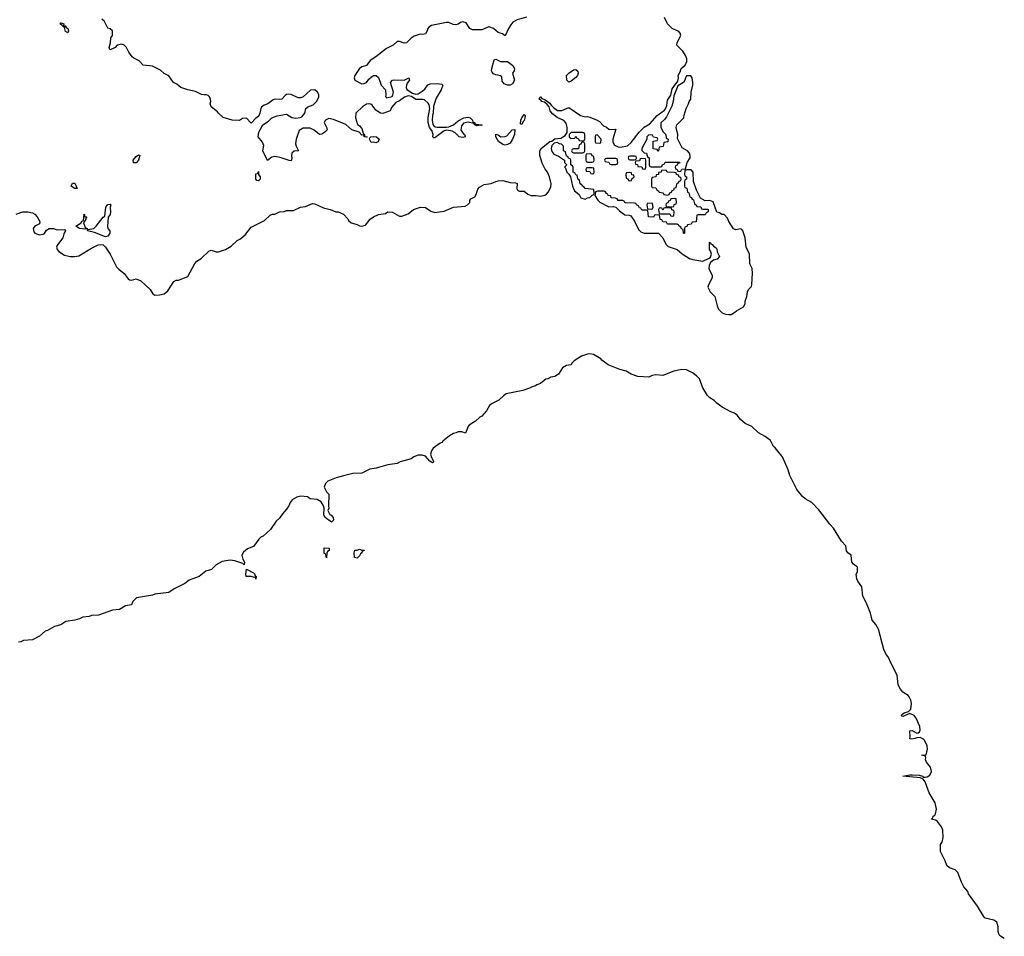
# Model space of a CAD drawing. Header units: inches. Extents: x 2808529 to 2951249, y 860290 to 1033701.
# Tile 81 of 153: x 2863541 to 2871913, y 1010308 to 1018106. Entities that reach past the tile are written whole.
import ezdxf

# ---------------------------------------------------------------- set-up
doc = ezdxf.new("R2010")
doc.units = ezdxf.units.IN
doc.header["$MEASUREMENT"] = 0
doc.layers.add('C8061', color=7, linetype='Continuous')
doc.layers.add('C8071', color=7, linetype='Continuous')

msp = doc.modelspace()

# ---------------------------------------------------------------- linework, layer by layer
at = {"layer": 'C8061', "color": 6}
for points in [[(2863510, 1016450.7), (2863566, 1016470), (2863610, 1016470.4), (2863650, 1016464), (2863670.7, 1016450), (2863690.5, 1016430), (2863710.6, 1016390), (2863710.4, 1016369.6), (2863670.4, 1016349.6), (2863654.8, 1016330), (2863661.6, 1016301.6), (2863670.4, 1016290.4), (2863683.8, 1016283.8), (2863710, 1016274.9), (2863739.1, 1016280.9), (2863752, 1016288), (2863770, 1016314.8), (2863790, 1016330.6), (2863829.5, 1016330.5), (2863850, 1016320.7), (2863870, 1016319.1), (2863922, 1016322), (2863930.8, 1016310), (2863915.2, 1016284.8), (2863906.8, 1016250), (2863861, 1016190), (2863853.4, 1016170), (2863858.8, 1016150), (2863872.7, 1016132.7), (2863921.6, 1016101.6), (2863970, 1016090.6), (2864010, 1016090.6), (2864043.7, 1016096.3), (2864150, 1016162.8), (2864208.7, 1016190), (2864230, 1016194), (2864250, 1016190.7), (2864270.3, 1016170.3), (2864310.4, 1016110.4), (2864364.5, 1016004.5), (2864383, 1015983), (2864430, 1015946), (2864462.5, 1015902.5), (2864474, 1015894), (2864490, 1015890.7), (2864530, 1015900.7), (2864570, 1015884), (2864650, 1015811), (2864673.2, 1015773.2), (2864690, 1015762.8), (2864730, 1015764), (2864770, 1015774), (2864800.7, 1015799.3), (2864850, 1015878.8), (2864870, 1015890.6), (2864890, 1015890.7), (2864970, 1015921), (2865030, 1016030.7), (2865048.2, 1016051.8), (2865085.1, 1016074.9), (2865150, 1016136), (2865170, 1016146), (2865210, 1016130.8), (2865230, 1016130.8), (2865290, 1016151), (2865339.5, 1016180.5), (2865390, 1016226), (2865419.5, 1016240.5), (2865460.9, 1016279.1), (2865510, 1016341), (2865622, 1016398), (2865670, 1016442.8), (2865690, 1016450.7), (2865710, 1016450.8), (2865750, 1016470.8), (2865790, 1016474.8), (2865810, 1016482.8), (2865870, 1016482.8), (2865928, 1016510), (2865970, 1016516.3), (2866030, 1016542), (2866050, 1016539.1), (2866125.2, 1016505.2), (2866182, 1016490), (2866230, 1016470.5), (2866250, 1016470.4), (2866270, 1016464), (2866294, 1016450), (2866330, 1016410.7), (2866337.1, 1016397.1), (2866358.5, 1016378.5), (2866410, 1016364), (2866430, 1016353.4), (2866450, 1016350.5), (2866480.9, 1016359.1), (2866521.2, 1016410), (2866548.7, 1016430), (2866592.5, 1016447.5), (2866650, 1016457.3), (2866670, 1016470.4), (2866710, 1016467.3), (2866770, 1016434), (2866790, 1016433.4), (2866845.4, 1016454.6), (2866890, 1016490.4), (2866950, 1016510.4), (2866990, 1016506.8), (2867036.7, 1016476.7), (2867070, 1016464.9), (2867150, 1016475.5), (2867230, 1016510.5), (2867330, 1016520.7), (2867349.6, 1016530.4), (2867369.2, 1016550), (2867369.3, 1016570.7), (2867377.2, 1016582.8), (2867410, 1016598), (2867422, 1016618), (2867435.5, 1016664.5), (2867450, 1016681), (2867490, 1016702.8), (2867550, 1016713.4), (2867589.6, 1016730.4), (2867610, 1016734), (2867650, 1016737.3), (2867710, 1016720.7), (2867756.8, 1016716.8), (2867770, 1016711.3), (2867766.8, 1016670), (2867774.4, 1016654.4), (2867790, 1016646), (2867830, 1016646), (2867861.1, 1016621.1), (2867890, 1016610.7), (2867930, 1016610.6), (2867970, 1016604), (2868007, 1016613), (2868019.5, 1016620.5), (2868037.5, 1016642.5), (2868057, 1016683), (2868061.2, 1016710), (2868046.6, 1016770), (2868029.6, 1016809.6), (2868010, 1016835.3), (2867984.1, 1016884.1), (2867963.7, 1016950), (2867963.7, 1016990), (2867974, 1017010), (2868050, 1017070.4), (2868066.8, 1017073.2), (2868090, 1017092.7), (2868140.9, 1017099.1), (2868179.5, 1017120.5), (2868195.3, 1017144.7), (2868197.2, 1017190), (2868186.6, 1017226.6), (2868167, 1017247), (2868110, 1017273.2), (2868070, 1017303.7), (2868052.7, 1017330), (2868043.2, 1017363.2), (2868024.8, 1017384.8), (2868003.2, 1017403.2), (2867978, 1017410), (2867976.4, 1017416.4), (2867958, 1017430), (2867966, 1017450), (2867970.5, 1017450.5), (2867978, 1017438), (2868010, 1017424.7), (2868030, 1017410.8), (2868050, 1017394.8), (2868058.8, 1017378.8), (2868079.3, 1017359.3), (2868113.2, 1017333.2), (2868150, 1017333.4), (2868210, 1017358), (2868310, 1017290.6), (2868350, 1017280.7), (2868370, 1017282.8), (2868390, 1017277.3), (2868450, 1017250.8), (2868470, 1017238.8), (2868503.8, 1017203.8), (2868530.3, 1017190.3), (2868550, 1017174), (2868570, 1017170.8), (2868610, 1017174), (2868584, 1017090), (2868585.2, 1017065.2), (2868598.5, 1017038.5), (2868630, 1017022.8), (2868650, 1017021), (2868710, 1017034), (2868740.1, 1017059.9), (2868809.4, 1017150), (2868849.7, 1017190.3), (2868899.6, 1017220.4), (2868962, 1017290), (2869024.5, 1017335.5), (2869033.2, 1017346.8), (2869044.5, 1017375.5), (2869050, 1017422), (2869077.2, 1017462.8), (2869090, 1017518), (2869136.5, 1017583.5), (2869142.7, 1017610), (2869139, 1017630), (2869158, 1017662), (2869166.6, 1017690), (2869200.1, 1017719.9), (2869212.7, 1017750), (2869212.3, 1017772.3), (2869201.6, 1017801.6), (2869179.1, 1017839.1), (2869129.5, 1017890), (2869130, 1017911.3), (2869162.7, 1017970), (2869157.2, 1017990), (2869145.1, 1018005.1), (2869089.3, 1018030), (2869050, 1018069.3), (2869023.6, 1018123.6)], [(2867850, 1018127), (2867770, 1018104.5), (2867734.9, 1018085.1), (2867716.7, 1018063.3), (2867696.3, 1018030), (2867670, 1017968.7), (2867645.6, 1017985.6), (2867610, 1017997.2), (2867570, 1018029.6), (2867530, 1018043.7), (2867470, 1018019.3), (2867390, 1018018), (2867369.6, 1018029.6), (2867337.6, 1018077.6), (2867310, 1018087), (2867290, 1018080.9), (2867270, 1018067), (2867250, 1018062), (2867225.8, 1018065.8), (2867190, 1018080.9), (2867170, 1018082), (2867043.8, 1018056.2), (2867018.5, 1018041.5), (2867010.4, 1018029.6), (2867006.8, 1018010), (2866990, 1017985.2), (2866970, 1017979.3), (2866950, 1017982), (2866930, 1017978), (2866895.8, 1017964.2), (2866870.4, 1017949.6), (2866830, 1017909.4), (2866810, 1017906.6), (2866770, 1017921.2), (2866750, 1017919), (2866716, 1017890), (2866659.3, 1017860.7), (2866570, 1017789.5), (2866520.4, 1017759.6), (2866490, 1017715.3), (2866450, 1017705.2), (2866431, 1017690), (2866390.7, 1017630), (2866386, 1017610), (2866390.7, 1017590.7), (2866450, 1017559.1), (2866470, 1017562), (2866489.6, 1017570.4), (2866510, 1017601), (2866530, 1017618), (2866550, 1017630.8), (2866571.3, 1017630), (2866592.7, 1017612.7), (2866614.8, 1017550), (2866650.7, 1017510), (2866655.3, 1017464.7), (2866651.6, 1017451.6), (2866661, 1017441), (2866709.1, 1017450.9), (2866714.8, 1017465.2), (2866719.3, 1017490), (2866693.2, 1017570), (2866710, 1017590.8), (2866730, 1017594.8), (2866809.2, 1017590.8), (2866850.5, 1017610.5), (2866856, 1017590), (2866835.2, 1017564.8), (2866830.4, 1017550), (2866827.3, 1017530), (2866833, 1017513), (2866882, 1017482), (2866910, 1017473), (2866930, 1017476.3), (2866963, 1017497), (2866986, 1017514), (2867010, 1017550.5), (2867030, 1017559.1), (2867090, 1017564), (2867130, 1017558), (2867138, 1017550), (2867124, 1017510), (2867082.4, 1017437.6), (2867060.7, 1017370), (2867057.3, 1017310), (2867050.7, 1017290), (2867046.8, 1017250), (2867054.4, 1017214.4), (2867063.5, 1017203.5), (2867074.8, 1017194.8), (2867090.7, 1017190.7), (2867169.3, 1017190.7), (2867190, 1017194.8), (2867230, 1017211), (2867270, 1017246), (2867318, 1017270), (2867350, 1017277.3), (2867370, 1017270.8), (2867390.6, 1017250), (2867394.8, 1017234.8), (2867411.3, 1017230), (2867414, 1017214), (2867422, 1017218), (2867469.3, 1017210.7), (2867470, 1017206), (2867448, 1017208), (2867430, 1017204), (2867408, 1017210), (2867402, 1017222), (2867353.2, 1017233.2), (2867315.2, 1017224.8), (2867298, 1017202), (2867292.7, 1017170), (2867304.9, 1017144.9), (2867313.4, 1017133.4), (2867322, 1017130), (2867330, 1017114), (2867330, 1017109.6), (2867310, 1017102.9), (2867279, 1017110), (2867242.4, 1017142.4), (2867217.2, 1017157.2), (2867173.2, 1017166.8), (2867150, 1017159), (2867070, 1017099.3), (2867061.5, 1017101.5), (2867054, 1017110), (2867056, 1017130), (2867044.1, 1017164.1), (2867025.2, 1017190), (2867013.2, 1017230), (2867013.6, 1017273.6), (2867027, 1017350), (2867021.5, 1017381.5), (2867014.5, 1017394.5), (2866982.9, 1017422.9), (2866970, 1017427.3), (2866910, 1017427), (2866872.7, 1017452.7), (2866843, 1017457), (2866813.8, 1017446.2), (2866770, 1017416), (2866738.5, 1017401.5), (2866701.4, 1017358.6), (2866690, 1017329.3), (2866630, 1017306.6), (2866610, 1017309.4), (2866570, 1017336), (2866538.4, 1017378.4), (2866526.8, 1017386.8), (2866510, 1017389.5), (2866490, 1017386.6), (2866455.2, 1017364.8), (2866403.4, 1017316.6), (2866398.8, 1017310), (2866396.3, 1017270), (2866413.2, 1017213.2), (2866430, 1017202.8), (2866450, 1017181), (2866461.4, 1017141.4), (2866472, 1017128), (2866472, 1017112), (2866494, 1017110), (2866490, 1017106), (2866468.7, 1017110), (2866466, 1017126), (2866450, 1017124), (2866427.7, 1017147.7), (2866364, 1017170), (2866315.1, 1017215.1), (2866210, 1017257.2), (2866170, 1017265.2), (2866142, 1017250), (2866131, 1017230), (2866150, 1017192), (2866154, 1017170), (2866136, 1017150), (2866110, 1017133.2), (2866089.2, 1017130), (2866046, 1017166), (2866010, 1017182), (2865950, 1017183.7), (2865917.5, 1017162.5), (2865890.6, 1017090), (2865886.8, 1017050), (2865890.7, 1017030), (2865912, 1016990), (2865874, 1016986), (2865856, 1016970), (2865850.8, 1016950), (2865854.8, 1016925.2), (2865850, 1016906), (2865831.6, 1016908.4), (2865754.8, 1016934.8), (2865710, 1016941.2), (2865683.5, 1016936.5), (2865648.4, 1016908.4), (2865609, 1016990), (2865615.5, 1017035.5), (2865604.1, 1017064.1), (2865569.2, 1017110), (2865574, 1017150), (2865609, 1017210), (2865656.6, 1017243.4), (2865685.2, 1017270), (2865730, 1017287.3), (2865810, 1017300.7), (2865854.4, 1017274.4), (2865890, 1017266.8), (2865927, 1017273), (2865940.2, 1017279.8), (2865965.2, 1017310), (2865973.2, 1017350), (2865990, 1017364), (2866037.6, 1017382.4), (2866067.7, 1017412.3), (2866083.7, 1017450), (2866083.7, 1017470), (2866074, 1017490), (2866050, 1017509.4), (2866012.8, 1017507.2), (2865950.8, 1017450), (2865930, 1017442), (2865910, 1017442), (2865850, 1017469.6), (2865830, 1017473.2), (2865810, 1017469.4), (2865798.4, 1017461.6), (2865770, 1017429), (2865750, 1017426), (2865710, 1017429.4), (2865695.5, 1017424.5), (2865650, 1017389.4), (2865620.9, 1017379.1), (2865597.3, 1017362.7), (2865590.5, 1017349.5), (2865584, 1017310), (2865570, 1017282), (2865550, 1017268.7), (2865510, 1017226), (2865469, 1017269), (2865434.4, 1017265.6), (2865410, 1017249.5), (2865346, 1017250), (2865270, 1017273.2), (2865230, 1017309.3), (2865222, 1017322), (2865170, 1017364), (2865161.2, 1017390), (2865166, 1017410), (2865162.7, 1017430), (2865154, 1017450), (2865142, 1017462), (2865130, 1017467), (2865110, 1017465.1), (2865088, 1017470), (2865036.2, 1017496.2), (2864970, 1017509.6), (2864909.8, 1017529.7), (2864877.2, 1017557.2), (2864849.5, 1017570), (2864810, 1017629.2), (2864770, 1017646.6), (2864737.2, 1017677.2), (2864670, 1017709.6), (2864590, 1017719.3), (2864557, 1017757), (2864510, 1017777.2), (2864497.2, 1017790), (2864469.7, 1017829.7), (2864450, 1017869), (2864429.4, 1017889.4), (2864410, 1017897.2), (2864370.8, 1017889.2), (2864351.3, 1017870), (2864330, 1017857.2), (2864306, 1017850), (2864301.2, 1017870), (2864313.2, 1017910), (2864316, 1017950), (2864329, 1017971), (2864329.2, 1018010), (2864310, 1018029.2), (2864290, 1018034), (2864261.2, 1018090), (2864239, 1018110)], [(2870000, 1014420.7), (2869964.1, 1014464.1), (2869950, 1014474), (2869925.6, 1014525.6), (2869880.1, 1014560.1), (2869822.7, 1014590), (2869765.1, 1014645.1), (2869709.4, 1014670), (2869670, 1014704.5), (2869641.6, 1014741.6), (2869618.9, 1014758.9), (2869589, 1014770), (2869514, 1014810), (2869470, 1014842.7), (2869446.3, 1014866.3), (2869409.6, 1014890), (2869389.6, 1014910), (2869350, 1014975.3), (2869322.7, 1015050), (2869297.2, 1015077.2), (2869262.7, 1015102.7), (2869210, 1015127.6), (2869170, 1015129.6), (2869102.8, 1015117.2), (2869010, 1015078), (2868950, 1015084.7), (2868919.9, 1015080.1), (2868890, 1015065.6), (2868798, 1015070), (2868739, 1015090), (2868696.9, 1015116.9), (2868644, 1015130), (2868546, 1015170), (2868489.7, 1015210), (2868482, 1015222), (2868418.9, 1015258.9), (2868390, 1015263.5), (2868370, 1015261.6), (2868317.7, 1015242.3), (2868255.8, 1015204.2), (2868236.5, 1015183.5), (2868230, 1015169.8), (2868190, 1015164.7), (2868155.6, 1015144.4), (2868122, 1015090), (2868090.7, 1015070), (2868056.2, 1015063.8), (2868030.7, 1015050), (2868013.5, 1015046.5), (2867970.4, 1015010), (2867939, 1015001), (2867926, 1014990), (2867897.7, 1014982.3), (2867874.8, 1014970), (2867818, 1014950), (2867677.6, 1014922.4), (2867653.9, 1014906.1), (2867616.3, 1014870), (2867559.5, 1014840.5), (2867536.2, 1014823.8), (2867510, 1014777.2), (2867470, 1014733.2), (2867454.3, 1014725.7), (2867417.3, 1014690), (2867363.1, 1014656.9), (2867353.7, 1014646.3), (2867332.4, 1014587.6), (2867299.1, 1014599.1), (2867270, 1014600.7), (2867250.8, 1014590), (2867230, 1014586), (2867194.3, 1014565.7), (2867138.7, 1014521.3), (2867130.4, 1014510), (2867115.8, 1014504.2), (2867058, 1014462), (2867041.4, 1014438.6), (2867035.3, 1014410), (2867041.7, 1014381.7), (2867059.1, 1014350), (2867058.5, 1014341.5), (2867050, 1014337.2), (2867029.6, 1014350), (2866992, 1014392), (2866962, 1014402), (2866930, 1014400.7), (2866892.9, 1014387.1), (2866870, 1014369.6), (2866776.1, 1014343.9), (2866750, 1014329.6), (2866670, 1014318), (2866572, 1014290), (2866518.5, 1014281.5), (2866450, 1014249.5), (2866374.4, 1014245.6), (2866294.2, 1014225.8), (2866231.9, 1014208.1), (2866160.9, 1014179.1), (2866139.8, 1014160.2), (2866130.6, 1014130), (2866150.4, 1014090.4), (2866170.7, 1014070), (2866166, 1013970), (2866170.4, 1013949.6), (2866162, 1013930), (2866176.9, 1013896.9), (2866190, 1013891), (2866206, 1013870), (2866210.5, 1013849.5), (2866192, 1013830), (2866138, 1013870), (2866128, 1013890), (2866129, 1013950), (2866124, 1013970), (2866105.6, 1014005.6), (2866070, 1014025.2), (2866010, 1014029.4), (2865987.2, 1014047.2), (2865930, 1014053.2), (2865895.9, 1014044.1), (2865858.8, 1014021.2), (2865841.4, 1013998.6), (2865830, 1013969.4), (2865810, 1013940.9), (2865776.5, 1013903.5), (2865750, 1013865.1), (2865721.4, 1013838.6), (2865672.7, 1013770), (2865610, 1013712.7), (2865594.4, 1013705.6), (2865572.9, 1013687.1), (2865530, 1013625.1), (2865476.4, 1013603.6), (2865442.8, 1013577.2), (2865430.4, 1013550), (2865437.1, 1013517.1), (2865452, 1013490), (2865450, 1013468), (2865439.3, 1013479.3), (2865370, 1013503.7), (2865330, 1013507.3), (2865262.8, 1013497.2), (2865211.5, 1013468.5), (2865170.4, 1013430), (2865124.1, 1013415.9), (2865066, 1013370), (2864981.1, 1013338.9), (2864946, 1013310), (2864855.6, 1013264.4), (2864810, 1013232.7), (2864690, 1013218), (2864670, 1013209.7), (2864532.7, 1013187.3), (2864502.9, 1013157.1), (2864490, 1013129.6), (2864439.9, 1013120.1), (2864390, 1013089.4), (2864330, 1013082.9), (2864210, 1013039.5), (2864150, 1013037), (2864131.3, 1013030), (2864076.7, 1013023.3), (2864050, 1013008.4), (2864010, 1012997), (2863933.7, 1012986.3), (2863890, 1012958), (2863835.4, 1012944.6), (2863776.3, 1012910), (2863756.7, 1012903.3), (2863710, 1012862.9), (2863650.8, 1012830), (2863574.4, 1012825.6), (2863550, 1012812.7), (2863530, 1012809.3)]]:
    msp.add_lwpolyline(points, dxfattribs=at)
for points in [[(2863914, 1018054), (2863926, 1018054), (2863937.3, 1018037.3), (2863950, 1018030.7), (2863957, 1018010), (2863950, 1017993.2), (2863930, 1018004), (2863921.2, 1018038.8), (2863926, 1018046), (2863914, 1018046), (2863900.4, 1018060.4), (2863881.2, 1018070), (2863890, 1018078.8), (2863916, 1018070)], [(2867710, 1017549.4), (2867690, 1017549.5), (2867659.5, 1017559.5), (2867643.2, 1017583.2), (2867640.4, 1017620.4), (2867630, 1017628.7), (2867590, 1017635.3), (2867570, 1017644), (2867558, 1017658), (2867552.7, 1017670), (2867554.5, 1017690), (2867574.6, 1017765.4), (2867590, 1017770.5), (2867630, 1017750.8), (2867690, 1017750.7), (2867734.6, 1017714.6), (2867746.8, 1017690), (2867744.7, 1017670), (2867731.3, 1017650), (2867746.8, 1017590), (2867730, 1017559)], [(2868210, 1017574), (2868194, 1017590), (2868189.6, 1017630.4), (2868209.5, 1017650.5), (2868250, 1017678), (2868270, 1017681), (2868286.8, 1017666.8), (2868290.5, 1017650), (2868284, 1017630), (2868270, 1017613.2), (2868230, 1017582.7)], [(2869248.7, 1017628.7), (2869210, 1017628), (2869201, 1017610), (2869198, 1017590), (2869184.7, 1017570), (2869137.3, 1017542.7), (2869102.8, 1017457.2), (2869098, 1017410), (2869084.7, 1017370), (2869039.8, 1017280.2), (2869023.6, 1017256.4), (2868991.3, 1017228.7), (2868991.3, 1017190), (2869011.6, 1017151.6), (2869034, 1017130), (2869038, 1017098), (2869054, 1017090), (2869052.7, 1017067.3), (2869018, 1017062), (2869012.7, 1017027.3), (2868978, 1017022), (2868974, 1016990), (2868970, 1016986), (2868962, 1017002), (2868928, 1017008), (2868926, 1017030), (2868927.3, 1017072.7), (2868962, 1017078), (2868966, 1017090), (2868962, 1017102), (2868930, 1017106), (2868922, 1017122), (2868890, 1017126), (2868874, 1017110), (2868874, 1017090), (2868831.3, 1017010), (2868832, 1016992), (2868852, 1016972), (2868872, 1016970), (2868878, 1016938), (2868894, 1016930), (2868894, 1016870), (2868898, 1016858), (2868910, 1016854), (2868990, 1016854), (2869002, 1016858), (2869007.3, 1016872.7), (2869022, 1016878), (2869030, 1016894), (2869150, 1016894), (2869152.7, 1016887.3), (2869138, 1016882), (2869132.7, 1016867.3), (2869118, 1016862), (2869114, 1016850), (2869118, 1016838), (2869132.7, 1016832.7), (2869138, 1016818), (2869150, 1016814), (2869162, 1016818), (2869170, 1016834), (2869202, 1016838), (2869215.3, 1016890), (2869242, 1016930), (2869242, 1016950), (2869235.3, 1016970), (2869218, 1016990), (2869175.3, 1017015.3), (2869135.3, 1017095.3), (2869137.2, 1017130), (2869122, 1017190), (2869129.3, 1017210.7), (2869188.7, 1017270), (2869190, 1017294), (2869209, 1017350), (2869229, 1017390), (2869234, 1017410), (2869249, 1017430), (2869249.6, 1017490), (2869265.2, 1017550), (2869265.2, 1017570), (2869259, 1017610)], [(2867810, 1017215.3), (2867800.2, 1017220.2), (2867801.2, 1017250), (2867810, 1017272), (2867830, 1017298), (2867838, 1017290), (2867835.5, 1017270), (2867830, 1017249), (2867820.5, 1017239.5)], [(2866570, 1017059.3), (2866550, 1017065.2), (2866530, 1017062), (2866515.3, 1017090), (2866518, 1017102), (2866526, 1017110), (2866550, 1017113), (2866576, 1017110), (2866597.3, 1017090), (2866590, 1017066)], [(2867670, 1017039.6), (2867650, 1017043.6), (2867613.2, 1017070), (2867589.6, 1017110), (2867588.9, 1017131.1), (2867610, 1017126), (2867630.6, 1017110.6), (2867670, 1017110.7), (2867683.2, 1017116.8), (2867728.7, 1017170), (2867750, 1017171.3), (2867746.8, 1017130), (2867730, 1017089), (2867710, 1017054), (2867690, 1017043.6)], [(2868330, 1017146), (2868230, 1017146), (2868214, 1017130), (2868214, 1017110), (2868230, 1017094), (2868262, 1017098), (2868270, 1017114), (2868278, 1017098), (2868292.7, 1017092.7), (2868298, 1017078), (2868330, 1017074), (2868342, 1017078), (2868346, 1017090), (2868346, 1017130), (2868342, 1017142)], [(2868450, 1017126), (2868438, 1017122), (2868434, 1017110), (2868434, 1017070), (2868438, 1017058), (2868470, 1017054), (2868482, 1017058), (2868486, 1017090)], [(2868110, 1017062), (2868085.4, 1017054.6), (2868065.2, 1017034.8), (2868060.7, 1017010), (2868064.9, 1016984.9), (2868083, 1016963), (2868123.5, 1016943.5), (2868174, 1016910), (2868174, 1016890), (2868194, 1016870), (2868174, 1016850), (2868182, 1016842), (2868192, 1016810), (2868211.3, 1016791.3), (2868224.7, 1016770), (2868242, 1016690), (2868258, 1016650), (2868298, 1016618), (2868311.6, 1016591.6), (2868350, 1016578), (2868370, 1016591.3), (2868390, 1016592), (2868410, 1016614), (2868422, 1016618), (2868426, 1016630), (2868422, 1016662), (2868348.4, 1016668.4), (2868342, 1016682), (2868326, 1016690), (2868322, 1016702), (2868306, 1016710), (2868302, 1016742), (2868288, 1016750), (2868282, 1016782), (2868270, 1016786), (2868262, 1016802), (2868248.4, 1016808.4), (2868247.3, 1016847.3), (2868242, 1016862), (2868226, 1016870), (2868226, 1016910), (2868222, 1016922), (2868207.3, 1016927.3), (2868202, 1016942), (2868190, 1016946), (2868182, 1016982), (2868166, 1016990), (2868166, 1017030), (2868148, 1017048), (2868130, 1017048.7)], [(2868330, 1017066), (2868318, 1017062), (2868312.7, 1017047.3), (2868298, 1017042), (2868292.7, 1017007.3), (2868250, 1017006), (2868238, 1017002), (2868234, 1016990), (2868238, 1016978), (2868250, 1016974), (2868330, 1016974), (2868342, 1016978), (2868346, 1016990), (2868346, 1017050), (2868342, 1017062)], [(2864530, 1016887.3), (2864508.1, 1016888.1), (2864506, 1016910), (2864530, 1016942.8), (2864550, 1016957.3), (2864561, 1016950), (2864550.5, 1016910.5)], [(2868390, 1016966), (2868358, 1016962), (2868354, 1016950), (2868354, 1016910), (2868358, 1016898), (2868370, 1016894), (2868410, 1016894), (2868422, 1016898), (2868426, 1016910), (2868422, 1016942), (2868407.3, 1016947.3), (2868402, 1016962)], [(2868770, 1016946), (2868730, 1016946), (2868718, 1016942), (2868714, 1016930), (2868718, 1016918), (2868730, 1016914), (2868770, 1016914), (2868782, 1016918), (2868786, 1016930), (2868782, 1016942)], [(2868410, 1016846), (2868370, 1016846), (2868358, 1016842), (2868354, 1016830), (2868358, 1016818), (2868390, 1016814), (2868398, 1016798), (2868410, 1016794), (2868422, 1016798), (2868426, 1016810), (2868422, 1016842)], [(2868610, 1016926), (2868530, 1016926), (2868518, 1016922), (2868514, 1016910), (2868518, 1016898), (2868550, 1016894), (2868558, 1016878), (2868570, 1016874), (2868610, 1016874), (2868622, 1016878), (2868626, 1016890), (2868622, 1016922)], [(2868830, 1016926), (2868818, 1016922), (2868810, 1016906), (2868778, 1016902), (2868774, 1016890), (2868778, 1016878), (2868792.7, 1016872.7), (2868798, 1016858), (2868830, 1016854), (2868838, 1016838), (2868850, 1016834), (2868862, 1016838), (2868866, 1016850), (2868866, 1016910), (2868862, 1016922)], [(2865570, 1016735.3), (2865558, 1016738), (2865549, 1016750), (2865550, 1016794), (2865562, 1016798), (2865570, 1016814), (2865571.3, 1016790), (2865584.7, 1016770), (2865584.7, 1016750)], [(2869250, 1016828), (2869212.7, 1016827.3), (2869198, 1016822), (2869194, 1016790), (2869198, 1016778), (2869212, 1016770), (2869211.6, 1016748.4), (2869198, 1016742), (2869194, 1016730), (2869194, 1016690), (2869198, 1016678), (2869212.7, 1016672.7), (2869218, 1016638), (2869231.6, 1016631.6), (2869238, 1016598), (2869250, 1016594), (2869258, 1016578), (2869270, 1016574), (2869278, 1016538), (2869292, 1016532), (2869298, 1016518), (2869332.7, 1016512.7), (2869338, 1016498), (2869350, 1016494), (2869390, 1016494), (2869394, 1016490), (2869394, 1016470), (2869378, 1016462), (2869370, 1016446), (2869310, 1016446), (2869298, 1016442), (2869292.7, 1016387.3), (2869258, 1016382), (2869250, 1016366), (2869218, 1016362), (2869212.7, 1016347.3), (2869198, 1016342), (2869194, 1016330), (2869194, 1016290), (2869190, 1016286), (2869186, 1016290), (2869182, 1016322), (2869167.3, 1016327.3), (2869162, 1016342), (2869148, 1016348), (2869142, 1016362), (2869130, 1016366), (2869050, 1016366), (2869042, 1016382), (2869010, 1016386), (2869002, 1016402), (2868987.3, 1016407.3), (2868982, 1016442), (2868950, 1016446), (2868938, 1016442), (2868930, 1016426), (2868887.3, 1016427.3), (2868882, 1016482), (2868870, 1016486), (2868830, 1016486), (2868822, 1016502), (2868810, 1016506), (2868802, 1016522), (2868786, 1016530), (2868782, 1016542), (2868770, 1016546), (2868692, 1016548), (2868686, 1016550), (2868682, 1016562), (2868668, 1016568), (2868628.9, 1016568.9), (2868622, 1016582), (2868607.3, 1016587.3), (2868570, 1016589), (2868566, 1016606), (2868546, 1016610), (2868542, 1016622), (2868530, 1016626), (2868522, 1016642), (2868510, 1016646), (2868452.7, 1016647.3), (2868438, 1016642), (2868432, 1016610), (2868456, 1016570), (2868473, 1016553), (2868550, 1016514.8), (2868590, 1016518), (2868610, 1016511.3), (2868639.9, 1016479.9), (2868685.8, 1016445.8), (2868722.8, 1016442.8), (2868736.3, 1016436.3), (2868770, 1016391.3), (2868802, 1016322), (2868821.6, 1016301.6), (2868850.6, 1016290.6), (2868971.3, 1016290), (2869010, 1016251.3), (2869035.9, 1016195.9), (2869055.9, 1016175.9), (2869130.4, 1016150.4), (2869172.8, 1016112.8), (2869235.5, 1016075.5), (2869265.5, 1016065.5), (2869350, 1016050.8), (2869404, 1016076), (2869413.6, 1016086.4), (2869422, 1016110), (2869418, 1016130), (2869406, 1016150), (2869406, 1016210), (2869412.7, 1016212.7), (2869418, 1016198), (2869430, 1016194), (2869439.6, 1016179.6), (2869463.6, 1016163.6), (2869470, 1016154), (2869472, 1016130), (2869492, 1016090), (2869471.3, 1016070), (2869440.4, 1016059.6), (2869418, 1016042), (2869403.8, 1016016.2), (2869402, 1015990), (2869430.4, 1015930), (2869430.4, 1015910), (2869397.3, 1015850), (2869393.4, 1015830), (2869410.7, 1015790), (2869453, 1015750), (2869470.3, 1015670.3), (2869482, 1015642), (2869513.4, 1015613.4), (2869542, 1015602), (2869570, 1015597.1), (2869590, 1015599.1), (2869622.5, 1015617.5), (2869635.3, 1015630), (2869696.6, 1015663.4), (2869709.4, 1015690), (2869709.6, 1015710), (2869722.9, 1015750), (2869730, 1015791.3), (2869738, 1015810), (2869762.7, 1015837.3), (2869767.5, 1015852.5), (2869772.3, 1015950), (2869767.9, 1015987.9), (2869749.6, 1016030), (2869747, 1016110), (2869719, 1016170), (2869709, 1016250), (2869689, 1016309), (2869680.4, 1016320.4), (2869670, 1016328), (2869630, 1016318), (2869610, 1016328), (2869570, 1016388), (2869558.6, 1016418.6), (2869530, 1016448.7), (2869510, 1016449), (2869490, 1016462), (2869468.7, 1016468.7), (2869436.5, 1016556.5), (2869410, 1016568.7), (2869370, 1016566), (2869328.7, 1016588.7), (2869294.6, 1016654.6), (2869268.9, 1016728.9), (2869268.4, 1016808.4)], [(2868730, 1016806), (2868698, 1016802), (2868694, 1016790), (2868698, 1016758), (2868712.7, 1016752.7), (2868718, 1016738), (2868730, 1016734), (2868742, 1016738), (2868747.3, 1016752.7), (2868766, 1016770), (2868762, 1016782), (2868747.3, 1016787.3), (2868742, 1016802)], [(2869010, 1016826), (2868998, 1016822), (2868994, 1016810), (2868974, 1016806), (2868972, 1016790), (2868954, 1016786), (2868950, 1016768), (2868918, 1016762), (2868914, 1016750), (2868914, 1016690), (2868918, 1016678), (2868950, 1016674), (2868958, 1016658), (2868974, 1016650), (2868978, 1016638), (2869011.6, 1016631.6), (2869018, 1016618), (2869050, 1016614), (2869062, 1016618), (2869070, 1016634), (2869082, 1016638), (2869090, 1016654), (2869102, 1016658), (2869110, 1016674), (2869122, 1016678), (2869130, 1016714), (2869142, 1016718), (2869147.3, 1016732.7), (2869162, 1016738), (2869166, 1016750), (2869162, 1016762), (2869147.3, 1016767.3), (2869142, 1016782), (2869126, 1016790), (2869122, 1016802), (2869110, 1016806), (2869052.7, 1016807.3), (2869046, 1016810), (2869042, 1016822)], [(2864030, 1016668.7), (2864008, 1016670), (2863978, 1016690), (2863990, 1016714), (2864010, 1016714)], [(2864270, 1016259.3), (2864175.5, 1016295.5), (2864118, 1016310), (2864120.4, 1016319.6), (2864170, 1016330.6), (2864192, 1016348), (2864250, 1016424.7), (2864264.7, 1016435.3), (2864273.2, 1016510), (2864290, 1016533.4), (2864310, 1016536), (2864314.8, 1016530), (2864310.6, 1016510), (2864313, 1016467), (2864310.5, 1016449.5), (2864294.4, 1016425.6), (2864286, 1016350), (2864291, 1016330), (2864306.8, 1016310), (2864306.8, 1016290), (2864290, 1016265.2)], [(2868910, 1016546), (2868878, 1016542), (2868874, 1016530), (2868878, 1016498), (2868910, 1016494), (2868922, 1016498), (2868926, 1016510), (2868922, 1016542)], [(2869110, 1016586), (2869078, 1016582), (2869072.7, 1016567.3), (2869058, 1016562), (2869052.7, 1016547.3), (2869038, 1016542), (2869034, 1016530), (2869038, 1016518), (2869050, 1016514), (2869090, 1016514), (2869102, 1016518), (2869107.3, 1016532.7), (2869122, 1016538), (2869126, 1016550), (2869122, 1016582)], [(2864118, 1016322), (2864110, 1016326), (2864096.9, 1016323.1), (2864048, 1016330), (2864018, 1016350), (2864062, 1016378), (2864070, 1016392), (2864082, 1016398), (2864088, 1016452), (2864092.7, 1016447.3), (2864092.7, 1016432.7), (2864112, 1016430), (2864102, 1016418), (2864102, 1016410), (2864083.6, 1016376.4), (2864096.9, 1016336.9), (2864114, 1016330)], [(2869070, 1016506), (2869030, 1016506), (2869018, 1016502), (2869010, 1016486), (2869002, 1016502), (2868990, 1016506), (2868978, 1016502), (2868974, 1016490), (2868978, 1016458), (2868990, 1016454), (2869070, 1016454), (2869078, 1016438), (2869090, 1016434), (2869102, 1016438), (2869106, 1016470), (2869102, 1016482), (2869087.3, 1016487.3), (2869082, 1016502)], [(2866150, 1013528), (2866142, 1013562), (2866130, 1013566), (2866130, 1013614), (2866172, 1013610), (2866172, 1013590), (2866158, 1013582), (2866152.7, 1013567.3)], [(2866410, 1013526), (2866388, 1013530), (2866386, 1013570), (2866390, 1013594), (2866410, 1013594), (2866430, 1013602), (2866452.7, 1013592.7), (2866470, 1013592), (2866468, 1013588), (2866452, 1013588), (2866451, 1013570), (2866438, 1013562), (2866430, 1013546)], [(2865550, 1013346), (2865546, 1013366), (2865538, 1013362), (2865510, 1013369.6), (2865467, 1013370), (2865463.6, 1013390), (2865469.3, 1013430.7), (2865530, 1013399.1), (2865539.1, 1013390), (2865540.5, 1013380.5), (2865550.4, 1013370)]]:
    msp.add_lwpolyline(points, close=True, dxfattribs=at)
at = {"layer": 'C8071', "color": 6}
msp.add_lwpolyline([(2871913.2, 1010290), (2871880.7, 1010310), (2871870, 1010322), (2871860.5, 1010350), (2871859.7, 1010390), (2871849.7, 1010429.7), (2871824.9, 1010444.9), (2871750, 1010462), (2871740.9, 1010470), (2871685.1, 1010565.1), (2871609.6, 1010669.6), (2871604, 1010690), (2871569.4, 1010730), (2871549.2, 1010770), (2871519, 1010850), (2871494.5, 1010874.5), (2871448, 1010890), (2871424, 1010910), (2871409.3, 1010950), (2871369.4, 1011030), (2871369.3, 1011090), (2871383.7, 1011110), (2871393.2, 1011150), (2871389.5, 1011210), (2871379.1, 1011239.1), (2871345.6, 1011285.6), (2871330, 1011295.3), (2871303.1, 1011303.1), (2871298, 1011310), (2871305.2, 1011314.8), (2871309.6, 1011330.4), (2871322, 1011338), (2871329.2, 1011350), (2871337.2, 1011390), (2871324.1, 1011444.1), (2871273.2, 1011530), (2871241.5, 1011621.5), (2871224.1, 1011644.1), (2871197.2, 1011657.2), (2871049.5, 1011670), (2871110, 1011682.8), (2871130, 1011682.8), (2871190, 1011678), (2871218, 1011670), (2871222, 1011662), (2871241.4, 1011661.4), (2871256.2, 1011663.8), (2871280.7, 1011679.3), (2871292.7, 1011710), (2871286.2, 1011746.2), (2871252.7, 1011790), (2871244, 1011810), (2871247.3, 1011827.3), (2871242, 1011842), (2871208.7, 1011850), (2871248.7, 1011851.3), (2871259.6, 1011900.4), (2871258.4, 1011930), (2871235.9, 1011975.9), (2871225.8, 1011985.8), (2871198.4, 1011998.4), (2871170, 1011998), (2871151.3, 1011990), (2871126.8, 1011986.8), (2871109.6, 1011989.6), (2871114, 1012006), (2871110, 1012056), (2871130, 1012059.1), (2871170, 1012036), (2871180.2, 1012039.8), (2871192.5, 1012047.5), (2871197, 1012063), (2871194, 1012094), (2871164.4, 1012164.4), (2871147.8, 1012187.8), (2871110, 1012202.7), (2871050, 1012179), (2871041.2, 1012181.2), (2871039, 1012190), (2871050, 1012201), (2871062, 1012210), (2871099.5, 1012220.5), (2871118, 1012242), (2871125.1, 1012290), (2871117.6, 1012317.6), (2871105.6, 1012345.6), (2871096.2, 1012356.2), (2871050, 1012386.6), (2871030, 1012409.5), (2871010, 1012449), (2871000.9, 1012530), (2870950, 1012629.2), (2870926.5, 1012686.5), (2870910, 1012706), (2870890, 1012749.2), (2870842, 1012922), (2870821, 1012961), (2870790, 1012997.2), (2870776.3, 1013056.3), (2870741.7, 1013141.7), (2870710, 1013202), (2870701.6, 1013281.6), (2870667.8, 1013330), (2870660.5, 1013350), (2870652.3, 1013390), (2870665.1, 1013410), (2870665.2, 1013450), (2870630, 1013473.2), (2870618, 1013490), (2870609.6, 1013549.6), (2870584, 1013570), (2870570, 1013588.7), (2870567, 1013630), (2870529.7, 1013670), (2870461.3, 1013781.3), (2870430, 1013813.2), (2870336.3, 1013936.3), (2870277.7, 1013997.7), (2870221.2, 1014030), (2870196, 1014050), (2870150, 1014109.5), (2870090, 1014229.3), (2870075.3, 1014275.3), (2870027.5, 1014387.5), (2870000, 1014420.7)], dxfattribs=at)

doc.saveas('drawing.dxf')
